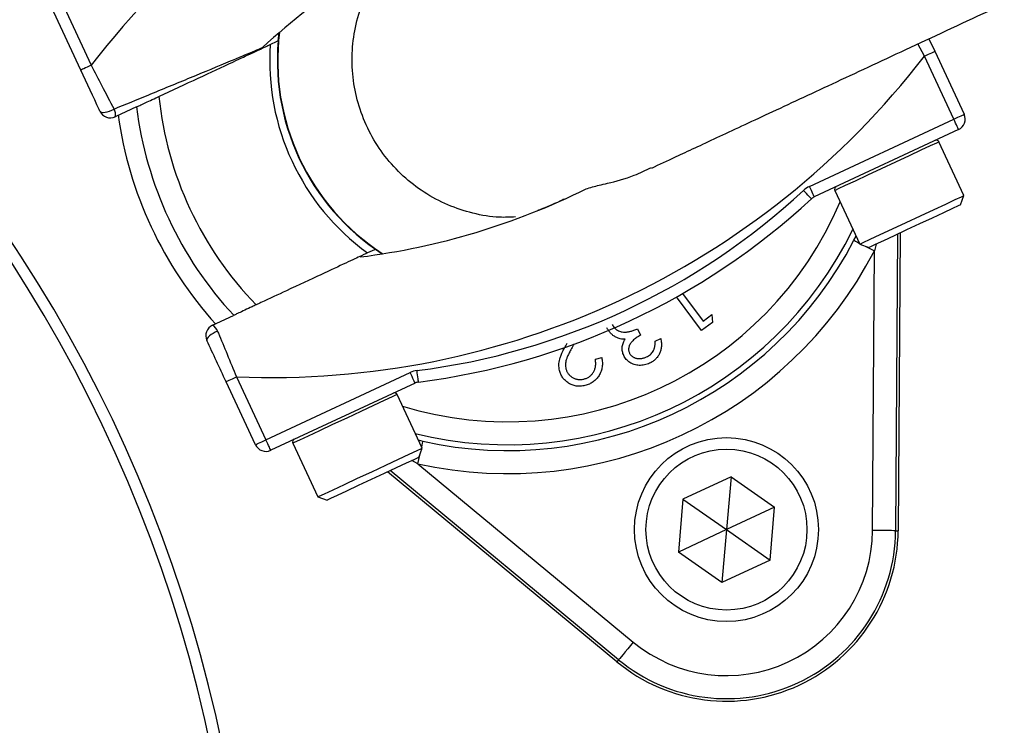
# Model space of a CAD drawing. Header units: millimetres. Extents: x 2363 to 4557, y 1092 to 5762.
# Tile 20 of 26: x 3492 to 3664, y 4766 to 4889. Entities that reach past the tile are written whole.
import ezdxf

# ---------------------------------------------------------------- set-up
doc = ezdxf.new("R2010")
doc.units = ezdxf.units.MM
doc.header["$LTSCALE"] = 2

msp = doc.modelspace()

# ---------------------------------------------------------------- linework, layer by layer
at = {"color": 7, "linetype": 'Continuous', "lineweight": 25}
for p, q in [((3502.94, 4880.23), (3497.82, 4891.2)), ((3499.64, 4892.04), (3504.75, 4881.08)), ((3537.28, 4885.32), (3537.43, 4886.74)), ((3650.45, 4885.68), (3651.47, 4883.51)), ((3654.77, 4871.7), (3649.66, 4882.66)), ((3651.47, 4883.51), (3656.58, 4872.54)), ((3512.63, 4873.83), (3508.94, 4872.1)), ((3629.68, 4860), (3654.77, 4871.7)), ((3655.62, 4869.89), (3630.52, 4858.19)), ((3656.55, 4858.41), (3652.2, 4867.74)), ((3634.08, 4859.29), (3638.43, 4849.95)), ((3655.97, 4856.81), (3656.55, 4858.41)), ((3656.55, 4858.4), (3656.55, 4858.41)), ((3637.41, 4850.63), (3637.77, 4851.36)), ((3644.98, 4851.68), (3644.64, 4800.11)), ((3645.43, 4851.9), (3645.1, 4800.11)), ((3638.43, 4849.95), (3640.02, 4849.37)), ((3555.37, 4848.27), (3554.19, 4849.07)), ((3640.64, 4800.14), (3640.96, 4848.78)), ((3607.61, 4841.37), (3611.16, 4836.57)), ((3610.9, 4834.93), (3606.57, 4840.78)), ((3611.16, 4836.57), (3612.67, 4837.69)), ((3612.67, 4837.69), (3612.79, 4836.32)), ((3525.84, 4835.85), (3529.53, 4837.57)), ((3612.79, 4836.32), (3610.9, 4834.93)), ((3599.79, 4835.22), (3600.31, 4834.11)), ((3588.7, 4832.55), (3588.62, 4832.41)), ((3602.83, 4833.07), (3603.81, 4833.53)), ((3592.44, 4829.96), (3593.55, 4830.23)), ((3535.14, 4815.91), (3560.23, 4827.61)), ((3533.32, 4815.07), (3528.21, 4826.03)), ((3530.02, 4826.88), (3535.14, 4815.91)), ((3561.07, 4825.8), (3535.98, 4814.1)), ((3562.3, 4814.45), (3557.95, 4823.79)), ((3561.63, 4815.89), (3562.44, 4815.67)), ((3539.82, 4815.34), (3544.17, 4806)), ((3561.72, 4812.86), (3562.3, 4814.45)), ((3596.19, 4777.3), (3556.31, 4810.34)), ((3596.48, 4777.66), (3556.76, 4810.55)), ((3561.57, 4811.76), (3599.03, 4780.74)), ((3616.04, 4809.5), (3607.67, 4805.6)), ((3616.04, 4809.5), (3615.24, 4800.3)), ((3616.04, 4809.5), (3623.61, 4804.21)), ((3544.17, 4806), (3545.77, 4805.42)), ((3607.67, 4805.6), (3606.87, 4796.4)), ((3607.67, 4805.6), (3615.24, 4800.3)), ((3623.61, 4804.21), (3615.24, 4800.3)), ((3622.81, 4795), (3623.61, 4804.21)), ((3615.24, 4800.3), (3606.87, 4796.4)), ((3615.24, 4800.3), (3614.43, 4791.1)), ((3615.24, 4800.3), (3622.81, 4795)), ((3644.64, 4800.11), (3645.1, 4800.11)), ((3614.43, 4791.1), (3606.87, 4796.4)), ((3622.81, 4795), (3614.43, 4791.1)), ((3596.48, 4777.66), (3596.19, 4777.3))]:
    msp.add_line(p, q, dxfattribs=at)
at = {"color": 8, "linetype": 'Continuous', "lineweight": 25}
for p, q in [((3649.66, 4882.66), (3648.55, 4884.8)), ((3641.25, 4849.95), (3640.96, 4848.78)), ((3561.57, 4811.76), (3560.51, 4812.3))]:
    msp.add_line(p, q, dxfattribs=at)
at = {"color": 7, "linetype": 'Continuous', "lineweight": 25, "flags": 128}
for points in [[(3535.9, 4884.68), (3537.11, 4885.24), (3537.28, 4885.32)], [(3649.66, 4882.66), (3650.01, 4882.83), (3650.35, 4882.99), (3650.66, 4883.13), (3650.94, 4883.26), (3651.16, 4883.37), (3651.33, 4883.44), (3651.43, 4883.49), (3651.47, 4883.51)], [(3504.75, 4881.08), (3504.4, 4880.91), (3504.06, 4880.75), (3503.74, 4880.61), (3503.47, 4880.48), (3503.24, 4880.37), (3503.08, 4880.3), (3502.97, 4880.25), (3502.94, 4880.23)], [(3506.28, 4873.07), (3506.38, 4872.95), (3506.57, 4872.89), (3506.84, 4872.87), (3507.16, 4872.9), (3507.53, 4872.98), (3507.92, 4873.1), (3508.32, 4873.27), (3508.72, 4873.46)], [(3654.77, 4871.7), (3655.12, 4871.86), (3655.46, 4872.02), (3655.78, 4872.17), (3656.05, 4872.3), (3656.28, 4872.4), (3656.44, 4872.48), (3656.55, 4872.53), (3656.58, 4872.54)], [(3655.62, 4869.89), (3655.6, 4869.92), (3655.55, 4870.02), (3655.47, 4870.19), (3655.37, 4870.42), (3655.24, 4870.69), (3655.09, 4871), (3654.94, 4871.34), (3654.77, 4871.7)], [(3630.52, 4858.19), (3630.51, 4858.22), (3630.46, 4858.32), (3630.38, 4858.49), (3630.28, 4858.72), (3630.15, 4858.99), (3630, 4859.3), (3629.84, 4859.64), (3629.68, 4860)], [(3630.01, 4857.84), (3629.98, 4857.87), (3629.91, 4857.95), (3629.78, 4858.09), (3629.61, 4858.27), (3629.41, 4858.49), (3629.17, 4858.75), (3628.92, 4859.02), (3628.65, 4859.31)], [(3638.43, 4849.95), (3638.47, 4849.97), (3639.04, 4850.24), (3640.24, 4850.8), (3641.98, 4851.61), (3644.12, 4852.61), (3646.52, 4853.73), (3648.98, 4854.88), (3651.34, 4855.98), (3653.41, 4856.94), (3655.04, 4857.7), (3656.11, 4858.2), (3656.55, 4858.4)], [(3655.97, 4856.81), (3655.97, 4856.81), (3655.56, 4856.62), (3654.53, 4856.14), (3652.98, 4855.42), (3651.02, 4854.5), (3648.82, 4853.48), (3646.55, 4852.42), (3644.4, 4851.42), (3642.54, 4850.55), (3641.12, 4849.89), (3640.26, 4849.49), (3640.02, 4849.37)], [(3554.19, 4849.07), (3554.01, 4848.99), (3552.8, 4848.42)], [(3526.74, 4834.81), (3526.34, 4834.64), (3525.95, 4834.43), (3525.6, 4834.21), (3525.31, 4833.98), (3525.07, 4833.75), (3524.92, 4833.54), (3524.85, 4833.35), (3524.87, 4833.19)], [(3561.07, 4825.8), (3561.06, 4825.84), (3561.01, 4825.94), (3560.93, 4826.11), (3560.83, 4826.33), (3560.7, 4826.61), (3560.55, 4826.92), (3560.39, 4827.26), (3560.23, 4827.61)], [(3561.67, 4825.97), (3561.66, 4826.01), (3561.65, 4826.12), (3561.63, 4826.31), (3561.6, 4826.55), (3561.56, 4826.85), (3561.51, 4827.2), (3561.47, 4827.57), (3561.42, 4827.96)], [(3528.21, 4826.03), (3528.25, 4826.05), (3528.35, 4826.1), (3528.52, 4826.18), (3528.74, 4826.28), (3529.02, 4826.41), (3529.33, 4826.55), (3529.67, 4826.71), (3530.02, 4826.88)], [(3533.32, 4815.07), (3533.36, 4815.08), (3533.46, 4815.13), (3533.63, 4815.21), (3533.86, 4815.31), (3534.13, 4815.44), (3534.44, 4815.59), (3534.78, 4815.75), (3535.14, 4815.91)], [(3535.98, 4814.1), (3535.97, 4814.13), (3535.92, 4814.24), (3535.84, 4814.41), (3535.74, 4814.63), (3535.61, 4814.91), (3535.46, 4815.22), (3535.3, 4815.56), (3535.14, 4815.91)], [(3544.17, 4806), (3544.43, 4806.12), (3545.33, 4806.54), (3546.82, 4807.24), (3548.79, 4808.16), (3551.09, 4809.23), (3553.54, 4810.37), (3555.97, 4811.51), (3558.2, 4812.55), (3560.06, 4813.41), (3561.42, 4814.04), (3562.17, 4814.39), (3562.3, 4814.45)], [(3561.72, 4812.86), (3561.58, 4812.8), (3560.86, 4812.46), (3559.55, 4811.85), (3557.78, 4811.02), (3555.68, 4810.04), (3553.42, 4808.99), (3551.19, 4807.95), (3549.16, 4807), (3547.51, 4806.23), (3546.36, 4805.7), (3545.81, 4805.44), (3545.77, 4805.42)], [(3644.64, 4800.11), (3644.56, 4800.11), (3644.32, 4800.11), (3643.95, 4800.12), (3643.45, 4800.12), (3642.85, 4800.12), (3642.16, 4800.13), (3641.42, 4800.13), (3640.64, 4800.14)], [(3599.03, 4780.74), (3598.54, 4780.14), (3598.07, 4779.57), (3597.63, 4779.04), (3597.25, 4778.58), (3596.93, 4778.19), (3596.69, 4777.9), (3596.54, 4777.72), (3596.48, 4777.66)]]:
    msp.add_lwpolyline(points, dxfattribs=at)
at = {"color": 8, "linetype": 'Continuous', "lineweight": 25, "flags": 128}
for points in [[(3652.2, 4867.74), (3652.19, 4867.74), (3651.76, 4867.54), (3650.69, 4867.04), (3649.06, 4866.28), (3646.99, 4865.31), (3644.63, 4864.21), (3642.16, 4863.06), (3639.77, 4861.94), (3637.62, 4860.94), (3635.89, 4860.13), (3634.69, 4859.58), (3634.12, 4859.31), (3634.08, 4859.29)], [(3637.41, 4850.63), (3637.49, 4850.59), (3637.7, 4850.48), (3638.03, 4850.31), (3638.34, 4850.14)], [(3639.35, 4849.62), (3639.61, 4849.48), (3640.27, 4849.14), (3640.96, 4848.78)], [(3557.95, 4823.79), (3557.81, 4823.73), (3557.07, 4823.38), (3555.71, 4822.75), (3553.85, 4821.88), (3551.62, 4820.84), (3549.19, 4819.71), (3546.73, 4818.56), (3544.44, 4817.49), (3542.47, 4816.57), (3540.98, 4815.88), (3540.08, 4815.46), (3539.82, 4815.34)], [(3562.21, 4814.64), (3562.29, 4814.99), (3562.37, 4815.35), (3562.42, 4815.58), (3562.44, 4815.67)], [(3561.57, 4811.76), (3561.74, 4812.52), (3561.9, 4813.24), (3561.96, 4813.53)]]:
    msp.add_lwpolyline(points, dxfattribs=at)
at = {"color": 7, "linetype": 'Continuous', "lineweight": 25}
for centre, radius in [((3282.76, 4711.87), 720), ((3282.76, 4711.87), 715), ((3615.24, 4800.3), 16), ((3615.24, 4800.3), 14)]:
    msp.add_circle(centre, radius, dxfattribs=at)
for centre, radius, start, end in [((3282.76, 4711.87), 647.19, 1.68232, 178.31768), ((3282.76, 4711.87), 250, 279.2069, 80.7931), ((3282.76, 4711.87), 248, 279.2818, 80.7182), ((3618.34, 4793.66), 143.33, 87.5829, 142.4171), ((3618.34, 4793.66), 123.33, 113.6355, 132.8003), ((3577.2, 4881.87), 40, 172.9043, 237.0957), ((3577.2, 4881.87), 41.4, 176.1144, 233.8856), ((3536.07, 4970.08), 143.33, 267.5829, 322.4171), ((3577.2, 4881.87), 60.99, 185.8562, 224.1438), ((3577.2, 4881.87), 65.07, 187.0993, 222.9007), ((3508.09, 4873.92), 2, 205, 295), ((3507.24, 4872.53), 1.75, 346.045, 32.3386), ((3577.2, 4881.87), 68.42, 187.9236, 222.0712), ((3654.77, 4871.7), 2, 295, 25), ((3651.75, 4867.53), 0.5, 25, 115), ((3631.37, 4856.37), 4, 115, 132.8003), ((3634.53, 4859.5), 0.5, 115, 205), ((3536.07, 4970.08), 123.33, 277.1997, 296.3645), ((3546.21, 4948.33), 121.33, 277.1997, 312.8003), ((3546.21, 4948.33), 123.33, 277.1997, 312.8003), ((3631.37, 4856.37), 2, 115, 132.8003), ((3577.2, 4881.87), 67.83, 257.427, 332.573), ((3577.2, 4881.87), 71.83, 257.427, 332.573), ((3526.69, 4834.04), 2, 115, 205), ((3525.07, 4834.28), 1.75, 17.662, 63.9549), ((3561.92, 4823.99), 4, 97.1997, 115), ((3561.92, 4823.99), 2, 97.1997, 115), ((3557.49, 4823.58), 0.5, 25, 115), ((3540.27, 4815.55), 0.5, 115, 205), ((3535.14, 4815.91), 2, 205, 295), ((3615.24, 4800.3), 29.86, 230.3695, 359.6305), ((3615.24, 4800.3), 29.41, 230.3695, 359.6305), ((3615.24, 4800.3), 25.41, 230.3695, 359.6305)]:
    msp.add_arc(centre, radius, start, end, dxfattribs=at)
at = {"color": 8, "linetype": 'Continuous', "lineweight": 25}
for radius, start, end in [(40.07, 173.0133, 236.9867), (62.81, 253.0383, 336.9617), (66.81, 256.0524, 333.9476)]:
    msp.add_arc((3577.2, 4881.87), radius, start, end, dxfattribs=at)
at = {"color": 7, "linetype": 'Continuous', "lineweight": 25}
for points, knots in [([(2674.99, 4201.69), (2619.69, 4253.42), (2571.96, 4313.12), (2523.74, 4395.48), (2450.52, 4530.9), (2415.75, 4682.91), (2418.16, 4833.33), (2425.41, 5006.32), (2482.4, 5172.94), (2571.51, 5305.08), (2660.86, 5436.97), (2781.78, 5544.21), (2930.75, 5621.29), (3016.14, 5663.95), (3106.83, 5694.72), (3192.11, 5712.4), (3432.21, 5761.67), (3681.57, 5735.41), (3941.95, 5622.23), (4114.42, 5533.02), (4252.49, 5393.31), (4357.26, 5215.03), (4476.19, 4978.82), (4517.09, 4713.47), (4493.17, 4502.76), (4467.68, 4283.52), (4381.43, 4075.85), (4250.44, 3894.71), (4187.02, 3807.4), (4115.77, 3728.15), (4027.78, 3665.26), (3961.36, 3618.1), (3893.94, 3575.73), (3831.81, 3534.43)], [0.0252628, 0.0252628, 0.0252628, 0.0252628, 0.0669602, 0.0669602, 0.077375, 0.1511711, 0.1511711, 0.159594, 0.2459512, 0.2459512, 0.2467078, 0.3330342, 0.3330342, 0.3384666, 0.3852732, 0.3852732, 0.3861269, 0.5194248, 0.5194248, 0.5419953, 0.6264312, 0.6264312, 0.6556654, 0.7722824, 0.7722824, 0.7734671, 0.8949333, 0.8960231, 0.8960231, 0.9540844, 0.9540844, 0.9568991, 1, 1, 1, 1]), ([(3866.88, 3459.21), (3926.33, 3513.41), (3990.92, 3569.51), (4057.17, 3624.19), (4145.16, 3696.56), (4220.44, 3775.47), (4286.66, 3864.18), (4423.41, 4048.27), (4509.27, 4267.58), (4533.83, 4495.76), (4556.85, 4715.02), (4514.19, 4988.04), (4389.82, 5230.01), (4280.42, 5412.45), (4136.86, 5555.22), (3959.14, 5646.16), (3769.59, 5727.74), (3608.14, 5761.16), (3445.76, 5762.15)], [0.4317293, 0.4317293, 0.4317293, 0.4317293, 0.4748302, 0.4776449, 0.4776449, 0.5357062, 0.5357062, 0.5367961, 0.6582623, 0.6594469, 0.6594469, 0.7760639, 0.8052981, 0.8052981, 0.889734, 0.9123045, 0.9123045, 1, 1, 1, 1]), ([(3726.24, 4981.33), (3731.21, 4972.82), (3741.16, 4955.79), (3754.22, 4929.23), (3766.57, 4900.38), (3777.65, 4869.06), (3787.11, 4835.28), (3794.3, 4800.9), (3799.17, 4766.17), (3801.69, 4731.22), (3801.78, 4696.17), (3799.51, 4661.13), (3794.89, 4626.29), (3787.97, 4591.86), (3778.76, 4558.04), (3767.24, 4524.93), (3753.49, 4492.63), (3737.6, 4461.28), (3719.69, 4431.09), (3699.82, 4402.24), (3678.02, 4374.86), (3654.42, 4348.97), (3629.12, 4324.69), (3602.29, 4302.17), (3574.07, 4281.55), (3544.52, 4262.94), (3513.77, 4246.35), (3481.94, 4231.82), (3449.26, 4219.47), (3423.37, 4211.57), (3408.43, 4207.84), (3404.76, 4206.92)], [0, 0, 0, 0, 0.030307, 0.060638, 0.090945, 0.126785, 0.162748, 0.198752, 0.234715, 0.270554, 0.306428, 0.342425, 0.378463, 0.41446, 0.450334, 0.486201, 0.52219, 0.558221, 0.59421, 0.630077, 0.665868, 0.70178, 0.737734, 0.773646, 0.809437, 0.845138, 0.88096, 0.916824, 0.952646, 0.988348, 1, 1, 1, 1]), ([(3602.23, 4863.2), (3603.57, 4863.82), (3606.63, 4865.25), (3613.45, 4868.43), (3622.57, 4872.68), (3633.63, 4877.84), (3646.44, 4883.81), (3660.87, 4890.54), (3676.74, 4897.94), (3693.82, 4905.91), (3711.97, 4914.37), (3724.43, 4920.18), (3730.77, 4923.14)], [0, 0, 0, 0, 0.067587, 0.154392, 0.245577, 0.341085, 0.440585, 0.544166, 0.651941, 0.763818, 0.879821, 1, 1, 1, 1]), ([(3574.16, 4338.18), (3580.73, 4343.26), (3595.65, 4354.79), (3617.5, 4374.42), (3639.63, 4396.92), (3660.2, 4420.81), (3679.14, 4445.9), (3696.54, 4472.37), (3712.28, 4500.2), (3726.3, 4529.32), (3738.37, 4559.28), (3748.45, 4589.89), (3756.6, 4621.51), (3762.66, 4654.1), (3766.53, 4687.57), (3768.11, 4721.24), (3767.39, 4754.91), (3764.34, 4788.53), (3758.86, 4821.98), (3751.08, 4855.21), (3740.79, 4887.79), (3732.81, 4909.95), (3727.67, 4920.92), (3727.37, 4921.55)], [0, 0, 0, 0, 0.037758, 0.085635, 0.133663, 0.181748, 0.229787, 0.277673, 0.327213, 0.376906, 0.426655, 0.476355, 0.525901, 0.577833, 0.629939, 0.682103, 0.734207, 0.786138, 0.838649, 0.891337, 0.944088, 0.996781, 1, 1, 1, 1]), ([(3578.56, 4854.68), (3577.63, 4854.64), (3575.13, 4854.53), (3571.14, 4855.23), (3566.7, 4856.68), (3562.61, 4858.87), (3558.91, 4861.74), (3555.77, 4865.15), (3553.23, 4869.08), (3551.41, 4873.34), (3550.31, 4877.88), (3550, 4882.5), (3550.47, 4887.15), (3551.69, 4891.62), (3553.71, 4895.83), (3555.62, 4898.82), (3557.03, 4900.21), (3557.33, 4900.51)], [0, 0, 0, 0, 0.043363, 0.11647, 0.187496, 0.260585, 0.331572, 0.404621, 0.475573, 0.548584, 0.61952, 0.692512, 0.763456, 0.836456, 0.907431, 0.980462, 1, 1, 1, 1]), ([(3508.72, 4873.46), (3510.71, 4874.27), (3515.27, 4876.14), (3522.16, 4878.98), (3528.39, 4881.57), (3532.42, 4883.26), (3534.27, 4884.03), (3534.46, 4884.11), (3534.54, 4884.15)], [0, 0, 0, 0, 0.1885715, 0.4319827, 0.6810996, 0.8431972, 0.9305429, 1, 1, 1, 1]), ([(3516.54, 4875.65), (3516.82, 4875.78), (3519.43, 4877), (3524.32, 4879.28), (3529.29, 4881.59), (3532.43, 4883.06), (3534.21, 4883.89), (3535.4, 4884.44), (3535.83, 4884.65), (3535.89, 4884.67), (3535.9, 4884.68)], [0, 0, 0, 0, 0.030043, 0.270726, 0.51142, 0.629011, 0.750633, 0.858078, 0.969501, 1, 1, 1, 1]), ([(3504.75, 4881.08), (3505.37, 4879.88), (3506.72, 4877.28), (3508.01, 4874.8), (3508.72, 4873.46)], [0, 0, 0, 0, 0.458117, 1, 1, 1, 1]), ([(3506.28, 4873.07), (3506.23, 4873.17), (3505.17, 4875.45), (3504.03, 4877.9), (3502.94, 4880.23)], [0, 0, 0, 0, 0.043991, 1, 1, 1, 1]), ([(3512.63, 4873.83), (3512.64, 4873.83), (3512.67, 4873.85), (3512.99, 4873.99), (3513.73, 4874.34), (3514.77, 4874.82), (3515.76, 4875.28), (3516.36, 4875.57), (3516.54, 4875.65)], [0, 0, 0, 0, 0.076375, 0.279466, 0.482354, 0.690781, 0.909634, 1, 1, 1, 1]), ([(3590.84, 4859.58), (3591.16, 4859.69), (3591.89, 4859.94), (3594.86, 4860.61), (3598.54, 4861.54), (3601.19, 4862.82), (3602.18, 4863.3)], [0, 0, 0, 0, 0.190502, 0.439333, 0.78928, 1, 1, 1, 1]), ([(3587, 4857.77), (3586.79, 4857.67), (3585.06, 4856.85), (3583.72, 4856.32), (3582.58, 4855.86), (3582.41, 4855.79)], [0, 0, 0, 0, 0.108411, 0.870314, 1, 1, 1, 1]), ([(3552.8, 4848.42), (3552.8, 4848.42), (3552.76, 4848.4), (3552.02, 4848.06), (3549.17, 4846.73), (3544.69, 4844.64), (3539.44, 4842.19), (3535.49, 4840.35), (3533.72, 4839.52), (3533.44, 4839.4)], [0, 0, 0, 0, 0.00301, 0.191338, 0.379874, 0.586726, 0.815647, 0.971348, 1, 1, 1, 1]), ([(3533.44, 4839.4), (3533.21, 4839.29), (3532.52, 4838.97), (3531.43, 4838.46), (3530.37, 4837.96), (3529.79, 4837.69), (3529.57, 4837.59), (3529.55, 4837.58), (3529.54, 4837.58)], [0, 0, 0, 0, 0.118147, 0.351258, 0.578977, 0.795811, 0.923618, 1, 1, 1, 1]), ([(3595.37, 4835.96), (3595.43, 4835.86), (3595.53, 4835.66), (3595.74, 4835.4), (3595.99, 4835.17), (3596.29, 4834.97), (3596.61, 4834.82), (3596.95, 4834.71), (3597.31, 4834.65), (3597.62, 4834.64), (3597.88, 4834.66), (3598.1, 4834.69), (3598.34, 4834.74), (3598.59, 4834.8), (3598.87, 4834.88), (3599.16, 4834.98), (3599.47, 4835.09), (3599.68, 4835.18), (3599.79, 4835.22)], [0, 0, 0, 0, 0.066907, 0.13348, 0.201027, 0.271634, 0.342905, 0.413859, 0.485996, 0.560246, 0.599899, 0.644068, 0.691904, 0.744697, 0.801499, 0.862863, 0.929331, 1, 1, 1, 1]), ([(3526.74, 4834.81), (3526.78, 4834.7), (3527.32, 4833.4), (3528.41, 4830.77), (3529.48, 4828.19), (3530.02, 4826.88)], [0, 0, 0, 0, 0.0438582, 0.5148369, 1, 1, 1, 1]), ([(3595.99, 4833.78), (3595.91, 4833.83), (3595.74, 4833.92), (3595.5, 4834.09), (3595.28, 4834.27), (3595.08, 4834.47), (3594.89, 4834.68), (3594.72, 4834.91), (3594.57, 4835.15), (3594.49, 4835.33), (3594.44, 4835.41)], [0, 0, 0, 0, 0.128136, 0.254173, 0.378112, 0.501712, 0.623986, 0.747096, 0.872875, 1, 1, 1, 1]), ([(3528.21, 4826.03), (3527.65, 4827.24), (3526.51, 4829.68), (3525.42, 4832.01), (3524.87, 4833.19)], [0, 0, 0, 0, 0.492258, 1, 1, 1, 1]), ([(3586.2, 4827.98), (3586.17, 4828.14), (3586.1, 4828.47), (3586.08, 4828.96), (3586.12, 4829.46), (3586.21, 4829.87), (3586.31, 4830.21), (3586.41, 4830.5), (3586.54, 4830.81), (3586.69, 4831.14), (3586.86, 4831.5), (3587.06, 4831.89), (3587.28, 4832.3), (3587.43, 4832.58), (3587.51, 4832.73)], [0, 0, 0, 0, 0.098918, 0.196354, 0.293624, 0.392766, 0.446287, 0.505773, 0.571349, 0.644092, 0.72308, 0.808742, 0.901041, 1, 1, 1, 1]), ([(3597.6, 4833.4), (3597.46, 4833.41), (3597.18, 4833.41), (3596.77, 4833.48), (3596.37, 4833.6), (3596.12, 4833.72), (3595.99, 4833.78)], [0, 0, 0, 0, 0.253916, 0.503896, 0.750255, 1, 1, 1, 1]), ([(3597.38, 4830.57), (3597.33, 4830.69), (3597.23, 4830.92), (3597.14, 4831.28), (3597.09, 4831.63), (3597.1, 4831.99), (3597.15, 4832.35), (3597.25, 4832.7), (3597.4, 4833.06), (3597.54, 4833.29), (3597.6, 4833.4)], [0, 0, 0, 0, 0.128068, 0.250608, 0.37063, 0.490072, 0.610375, 0.734313, 0.863217, 1, 1, 1, 1]), ([(3600.31, 4834.11), (3600.18, 4834.04), (3599.92, 4833.91), (3599.56, 4833.68), (3599.23, 4833.43), (3598.94, 4833.16), (3598.69, 4832.88), (3598.49, 4832.6), (3598.34, 4832.32), (3598.25, 4832.04), (3598.21, 4831.77), (3598.21, 4831.51), (3598.26, 4831.26), (3598.32, 4831.1), (3598.36, 4831.03)], [0, 0, 0, 0, 0.110174, 0.215729, 0.318104, 0.417658, 0.511742, 0.59626, 0.673405, 0.744145, 0.810662, 0.874049, 0.936691, 1, 1, 1, 1]), ([(3601.34, 4830.34), (3601.46, 4830.4), (3601.7, 4830.52), (3602.01, 4830.76), (3602.28, 4831.03), (3602.46, 4831.28), (3602.58, 4831.51), (3602.66, 4831.69), (3602.72, 4831.89), (3602.77, 4832.1), (3602.81, 4832.32), (3602.83, 4832.56), (3602.84, 4832.81), (3602.83, 4832.98), (3602.83, 4833.07)], [0, 0, 0, 0, 0.1227119, 0.239685, 0.3518159, 0.4637661, 0.5208178, 0.5794483, 0.6406041, 0.7052975, 0.7736339, 0.8446694, 0.9200565, 1, 1, 1, 1]), ([(3603.81, 4833.53), (3603.83, 4833.41), (3603.88, 4833.17), (3603.92, 4832.81), (3603.93, 4832.47), (3603.92, 4832.13), (3603.88, 4831.81), (3603.81, 4831.5), (3603.72, 4831.2), (3603.6, 4830.91), (3603.46, 4830.64), (3603.29, 4830.38), (3603.1, 4830.15), (3602.9, 4829.92), (3602.67, 4829.72), (3602.42, 4829.54), (3602.16, 4829.37), (3601.97, 4829.28), (3601.87, 4829.23)], [0, 0, 0, 0, 0.072625, 0.141977, 0.208985, 0.273957, 0.336889, 0.398745, 0.460116, 0.520825, 0.580994, 0.640152, 0.698622, 0.757271, 0.816427, 0.876254, 0.937165, 1, 1, 1, 1]), ([(3588.62, 4832.41), (3588.54, 4832.27), (3588.39, 4832), (3588.17, 4831.6), (3587.98, 4831.24), (3587.82, 4830.9), (3587.67, 4830.59), (3587.55, 4830.32), (3587.46, 4830.07), (3587.36, 4829.79), (3587.28, 4829.46), (3587.24, 4829.06), (3587.25, 4828.66), (3587.3, 4828.4), (3587.33, 4828.28)], [0, 0, 0, 0, 0.110014, 0.211683, 0.304269, 0.388894, 0.464919, 0.53197, 0.591251, 0.642122, 0.733759, 0.823256, 0.911449, 1, 1, 1, 1]), ([(3598.36, 4831.03), (3598.38, 4830.97), (3598.44, 4830.86), (3598.55, 4830.71), (3598.67, 4830.57), (3598.81, 4830.45), (3598.97, 4830.34), (3599.14, 4830.25), (3599.33, 4830.17), (3599.54, 4830.11), (3599.75, 4830.07), (3599.97, 4830.04), (3600.19, 4830.04), (3600.42, 4830.06), (3600.64, 4830.1), (3600.87, 4830.16), (3601.11, 4830.24), (3601.26, 4830.31), (3601.34, 4830.34)], [0, 0, 0, 0, 0.05527, 0.109958, 0.163912, 0.218089, 0.273309, 0.330914, 0.390994, 0.454641, 0.518898, 0.583342, 0.648543, 0.715053, 0.782519, 0.852334, 0.924934, 1, 1, 1, 1]), ([(3590.42, 4826.49), (3590.51, 4826.51), (3590.69, 4826.56), (3590.94, 4826.66), (3591.18, 4826.77), (3591.4, 4826.91), (3591.6, 4827.07), (3591.79, 4827.25), (3591.95, 4827.45), (3592.1, 4827.67), (3592.23, 4827.91), (3592.34, 4828.16), (3592.41, 4828.43), (3592.47, 4828.71), (3592.5, 4829), (3592.5, 4829.31), (3592.48, 4829.63), (3592.45, 4829.85), (3592.44, 4829.96)], [0, 0, 0, 0, 0.062545, 0.123414, 0.182005, 0.239988, 0.296815, 0.354251, 0.412421, 0.47195, 0.532238, 0.592708, 0.654376, 0.718216, 0.784012, 0.852741, 0.924382, 1, 1, 1, 1]), ([(3593.55, 4830.23), (3593.58, 4830.09), (3593.63, 4829.81), (3593.66, 4829.39), (3593.66, 4828.98), (3593.62, 4828.59), (3593.55, 4828.2), (3593.43, 4827.83), (3593.28, 4827.47), (3593.09, 4827.12), (3592.87, 4826.8), (3592.62, 4826.5), (3592.35, 4826.23), (3592.05, 4825.99), (3591.73, 4825.79), (3591.39, 4825.62), (3591.02, 4825.47), (3590.76, 4825.4), (3590.63, 4825.37)], [0, 0, 0, 0, 0.0686281, 0.1346681, 0.19896, 0.2613623, 0.3233381, 0.3844389, 0.4463587, 0.5091721, 0.5715744, 0.632629, 0.6922727, 0.7521221, 0.8119703, 0.872834, 0.9353046, 1, 1, 1, 1]), ([(3601.87, 4829.23), (3601.73, 4829.17), (3601.44, 4829.05), (3600.99, 4828.93), (3600.54, 4828.87), (3600.08, 4828.86), (3599.63, 4828.91), (3599.2, 4829.01), (3598.8, 4829.17), (3598.43, 4829.37), (3598.1, 4829.62), (3597.8, 4829.91), (3597.56, 4830.22), (3597.44, 4830.46), (3597.38, 4830.57)], [0, 0, 0, 0, 0.090254, 0.17854, 0.266093, 0.354631, 0.441886, 0.525747, 0.608114, 0.690197, 0.770821, 0.848326, 0.924012, 1, 1, 1, 1]), ([(3590.63, 4825.37), (3590.49, 4825.34), (3590.24, 4825.28), (3589.85, 4825.24), (3589.48, 4825.24), (3589.11, 4825.27), (3588.76, 4825.34), (3588.42, 4825.45), (3588.09, 4825.59), (3587.78, 4825.77), (3587.48, 4825.98), (3587.22, 4826.21), (3586.97, 4826.46), (3586.76, 4826.72), (3586.58, 4827.01), (3586.42, 4827.31), (3586.29, 4827.64), (3586.23, 4827.86), (3586.2, 4827.98)], [0, 0, 0, 0, 0.070318, 0.137624, 0.202499, 0.265952, 0.32796, 0.389935, 0.451971, 0.515435, 0.578678, 0.639982, 0.699872, 0.75932, 0.818097, 0.877628, 0.938076, 1, 1, 1, 1]), ([(3587.33, 4828.28), (3587.35, 4828.2), (3587.39, 4828.04), (3587.48, 4827.81), (3587.59, 4827.6), (3587.73, 4827.4), (3587.88, 4827.22), (3588.05, 4827.05), (3588.25, 4826.9), (3588.46, 4826.76), (3588.69, 4826.64), (3588.92, 4826.54), (3589.16, 4826.47), (3589.4, 4826.42), (3589.65, 4826.4), (3589.9, 4826.4), (3590.16, 4826.43), (3590.33, 4826.47), (3590.42, 4826.49)], [0, 0, 0, 0, 0.062434, 0.12298, 0.182922, 0.242276, 0.301835, 0.362703, 0.424903, 0.489515, 0.55434, 0.617676, 0.679795, 0.742083, 0.804414, 0.867472, 0.932682, 1, 1, 1, 1])]:
    msp.add_open_spline(points, degree=3, knots=knots, dxfattribs=at)
at = {"color": 8, "linetype": 'Continuous', "lineweight": 25}
msp.add_open_spline([(3403.33, 4216.85), (3406.63, 4217.68), (3420.96, 4221.28), (3446.05, 4228.93), (3478.11, 4241.04), (3509.32, 4255.29), (3539.48, 4271.56), (3568.46, 4289.8), (3596.14, 4310.02), (3622.46, 4332.11), (3647.28, 4355.93), (3670.44, 4381.31), (3691.82, 4408.17), (3711.31, 4436.47), (3728.89, 4466.07), (3744.47, 4496.82), (3757.96, 4528.5), (3769.26, 4560.98), (3778.3, 4594.16), (3785.09, 4627.92), (3789.62, 4662.1), (3791.85, 4696.47), (3791.76, 4730.85), (3789.29, 4765.13), (3784.51, 4799.2), (3777.45, 4832.92), (3768.2, 4866.06), (3758.34, 4893.69), (3748.84, 4916.92), (3742.79, 4929.18), (3739.59, 4935.67)], degree=3, knots=[0, 0, 0, 0, 0.0112, 0.048742, 0.086412, 0.124125, 0.161795, 0.199338, 0.236977, 0.274744, 0.312555, 0.350322, 0.387962, 0.425683, 0.463532, 0.501426, 0.539275, 0.576996, 0.614725, 0.652582, 0.690484, 0.728341, 0.766069, 0.803761, 0.841582, 0.879447, 0.917268, 0.95496, 0.976132, 1, 1, 1, 1], dxfattribs=at)

doc.saveas('drawing.dxf')
